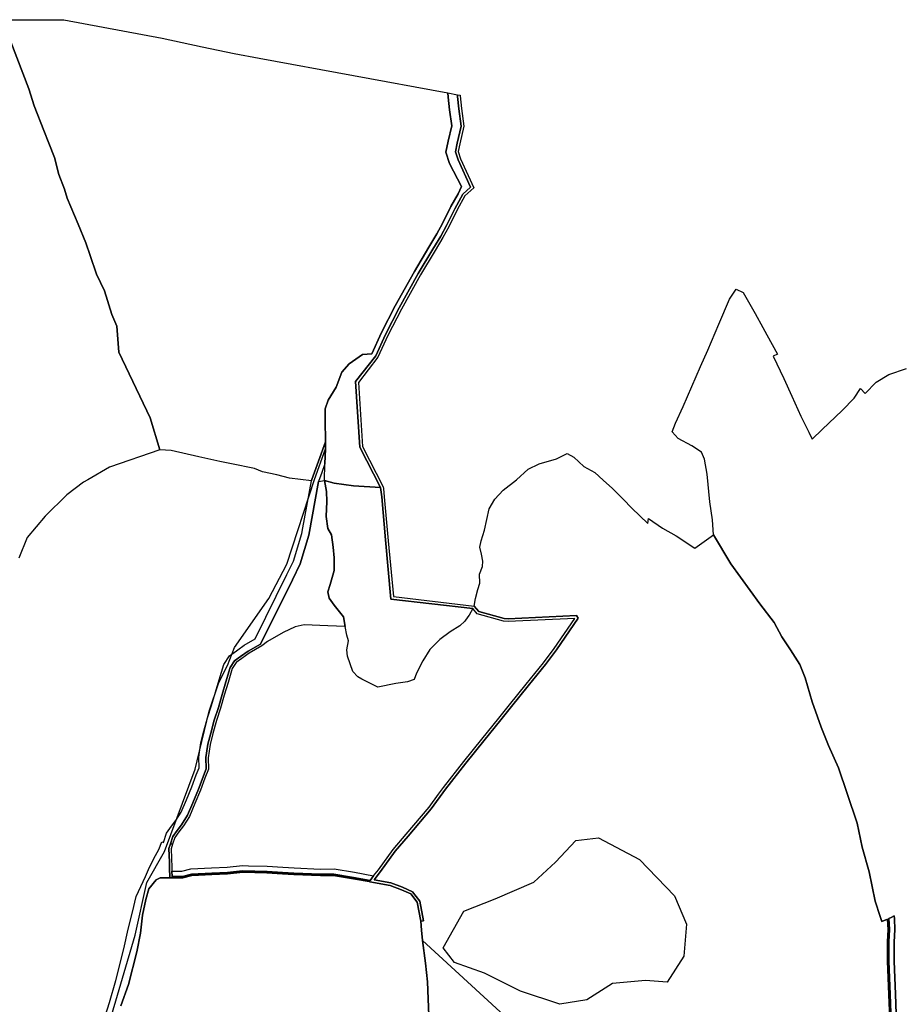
# Model space of a CAD drawing. Extents: x 577960 to 582939, y 6017202 to 6023066.
# Tile 181 of 217: x 579527 to 579925, y 6022381 to 6022826. Entities that reach past the tile are written whole.
import ezdxf

# ---------------------------------------------------------------- set-up
doc = ezdxf.new("R2010")
doc.units = 0
doc.header["$MEASUREMENT"] = 0
doc.linetypes.add('D', pattern=[0])
for name, color, linetype in [('LI__FLUR', 7, 'D'), ('LI__GEWAESSE', 7, 'D'), ('LI__STRASSE', 7, 'Continuous')]:
    doc.layers.add(name, color=color, linetype=linetype)

msp = doc.modelspace()

# ---------------------------------------------------------------- linework, layer by layer
at = {"layer": 'LI__FLUR', "color": 8, "linetype": 'D', "true_color": 0x808080}
for p, q in [((579518.931, 6022825.821), (579527.197, 6022825.731)), ((579527.197, 6022825.731), (579546.719, 6022825.7)), ((579546.719, 6022825.7), (579591.221, 6022817.401)), ((579530.855, 6022794.575), (579522.829, 6022815.875)), ((579522.829, 6022815.875), (579530.855, 6022794.575)), ((579591.221, 6022817.401), (579609.183, 6022813.622)), ((579609.183, 6022813.622), (579623.657, 6022810.573)), ((579623.657, 6022810.573), (579635.042, 6022808.473)), ((579635.042, 6022808.473), (579720.277, 6022792.736)), ((579533.324, 6022786.828), (579530.855, 6022794.575)), ((579530.855, 6022794.575), (579533.324, 6022786.828)), ((579720.397, 6022790.787), (579720.277, 6022792.736)), ((579720.277, 6022792.736), (579724.505, 6022791.946)), ((579720.277, 6022792.736), (579720.397, 6022790.787)), ((579720.976, 6022785.029), (579720.397, 6022790.787)), ((579720.397, 6022790.787), (579720.976, 6022785.029)), ((579724.505, 6022791.946), (579724.585, 6022791.106)), ((579724.585, 6022791.106), (579724.505, 6022791.946)), ((579724.505, 6022791.946), (579725.764, 6022791.716)), ((579724.585, 6022791.106), (579725.145, 6022785.529)), ((579725.145, 6022785.529), (579724.585, 6022791.106)), ((579725.764, 6022791.716), (579725.794, 6022791.346)), ((579725.794, 6022791.346), (579726.324, 6022785.669)), ((579537.652, 6022775.723), (579533.324, 6022786.828)), ((579533.324, 6022786.828), (579537.652, 6022775.723)), ((579721.956, 6022777.913), (579720.976, 6022785.029)), ((579720.976, 6022785.029), (579721.956, 6022777.913)), ((579725.145, 6022785.529), (579726.224, 6022777.702)), ((579726.224, 6022777.702), (579725.145, 6022785.529)), ((579726.324, 6022785.669), (579727.443, 6022777.642)), ((579539.871, 6022770.015), (579537.652, 6022775.723)), ((579537.652, 6022775.723), (579539.871, 6022770.015)), ((579720.286, 6022770.926), (579721.956, 6022777.913)), ((579721.956, 6022777.913), (579720.286, 6022770.926)), ((579726.224, 6022777.702), (579724.394, 6022770.036)), ((579724.394, 6022770.036), (579726.224, 6022777.702)), ((579727.443, 6022777.642), (579725.564, 6022769.776)), ((579719.306, 6022765.928), (579720.286, 6022770.926)), ((579720.286, 6022770.926), (579719.306, 6022765.928)), ((579542.479, 6022763.508), (579539.871, 6022770.015)), ((579539.871, 6022770.015), (579542.479, 6022763.508)), ((579724.394, 6022770.036), (579723.635, 6022766.188)), ((579723.635, 6022766.188), (579724.394, 6022770.036)), ((579725.564, 6022769.776), (579724.874, 6022766.258)), ((579544.438, 6022755.841), (579542.479, 6022763.508)), ((579542.479, 6022763.508), (579544.438, 6022755.841)), ((579720.946, 6022760.82), (579719.306, 6022765.928)), ((579719.306, 6022765.928), (579720.946, 6022760.82)), ((579723.635, 6022766.188), (579724.834, 6022762.449)), ((579724.834, 6022762.449), (579723.635, 6022766.188)), ((579724.834, 6022762.449), (579730.472, 6022750.205)), ((579730.472, 6022750.205), (579724.834, 6022762.449)), ((579724.874, 6022766.258), (579725.954, 6022762.889)), ((579725.954, 6022762.889), (579731.931, 6022749.915)), ((579726.323, 6022750.495), (579720.946, 6022760.82)), ((579720.946, 6022760.82), (579726.323, 6022750.495)), ((579546.977, 6022749.244), (579544.438, 6022755.841)), ((579544.438, 6022755.841), (579546.977, 6022749.244)), ((579548.286, 6022745.166), (579546.977, 6022749.244)), ((579546.977, 6022749.244), (579548.286, 6022745.166)), ((579724.844, 6022747.166), (579726.323, 6022750.495)), ((579726.323, 6022750.495), (579724.844, 6022747.166)), ((579730.472, 6022750.205), (579726.963, 6022747.006)), ((579726.963, 6022747.006), (579730.472, 6022750.205)), ((579731.931, 6022749.915), (579727.922, 6022746.257)), ((579553.174, 6022733.451), (579548.286, 6022745.166)), ((579548.286, 6022745.166), (579553.174, 6022733.451)), ((579721.595, 6022741.359), (579724.844, 6022747.166)), ((579724.844, 6022747.166), (579721.595, 6022741.359)), ((579726.963, 6022747.006), (579723.364, 6022740.42)), ((579723.364, 6022740.42), (579726.963, 6022747.006)), ((579727.922, 6022746.257), (579724.414, 6022739.86)), ((579717.776, 6022733.763), (579721.595, 6022741.359)), ((579721.595, 6022741.359), (579717.776, 6022733.763)), ((579723.364, 6022740.42), (579719.546, 6022732.833)), ((579719.546, 6022732.833), (579723.364, 6022740.42)), ((579724.414, 6022739.86), (579720.605, 6022732.273)), ((579556.623, 6022724.975), (579553.174, 6022733.451)), ((579553.174, 6022733.451), (579556.623, 6022724.975)), ((579715.247, 6022729.055), (579717.776, 6022733.763)), ((579717.776, 6022733.763), (579715.247, 6022729.055)), ((579719.546, 6022732.833), (579716.987, 6022728.076)), ((579716.987, 6022728.076), (579719.546, 6022732.833)), ((579720.605, 6022732.273), (579718.026, 6022727.476)), ((579711.699, 6022723.118), (579715.247, 6022729.055)), ((579715.247, 6022729.055), (579711.699, 6022723.118)), ((579716.987, 6022728.076), (579713.398, 6022722.088)), ((579713.398, 6022722.088), (579716.987, 6022728.076)), ((579718.026, 6022727.476), (579714.437, 6022721.469)), ((579558.682, 6022719.287), (579556.623, 6022724.975)), ((579556.623, 6022724.975), (579558.682, 6022719.287)), ((579705.091, 6022712.093), (579711.699, 6022723.118)), ((579711.699, 6022723.118), (579705.091, 6022712.093)), ((579713.398, 6022722.088), (579706.83, 6022711.094)), ((579706.83, 6022711.094), (579713.398, 6022722.088)), ((579561.51, 6022710.921), (579558.682, 6022719.287)), ((579558.682, 6022719.287), (579561.51, 6022710.921)), ((579714.437, 6022721.469), (579707.87, 6022710.494)), ((579565.099, 6022703.374), (579561.51, 6022710.921)), ((579561.51, 6022710.921), (579565.099, 6022703.374)), ((579696.484, 6022696.541), (579705.091, 6022712.093)), ((579705.091, 6022712.093), (579696.484, 6022696.541)), ((579706.83, 6022711.094), (579698.244, 6022695.591)), ((579698.244, 6022695.591), (579706.83, 6022711.094)), ((579707.87, 6022710.494), (579699.303, 6022695.011)), ((579847.492, 6022699.502), (579850.501, 6022704.06)), ((579850.501, 6022704.06), (579853.6, 6022702.63)), ((579568.427, 6022692.599), (579565.099, 6022703.374)), ((579565.099, 6022703.374), (579568.427, 6022692.599)), ((579853.6, 6022702.63), (579856.608, 6022697.313)), ((579690.287, 6022684.467), (579696.484, 6022696.541)), ((579696.484, 6022696.541), (579690.287, 6022684.467)), ((579698.244, 6022695.591), (579692.086, 6022683.597)), ((579692.086, 6022683.597), (579698.244, 6022695.591)), ((579842.674, 6022688.328), (579847.492, 6022699.502)), ((579856.608, 6022697.313), (579859.047, 6022693.065)), ((579570.596, 6022687.361), (579568.427, 6022692.599)), ((579568.427, 6022692.599), (579570.596, 6022687.361)), ((579699.303, 6022695.011), (579693.165, 6022683.077)), ((579859.047, 6022693.065), (579862.506, 6022686.807)), ((579571.545, 6022675.666), (579570.596, 6022687.361)), ((579570.596, 6022687.361), (579571.545, 6022675.666)), ((579837.716, 6022676.533), (579842.674, 6022688.328)), ((579862.506, 6022686.807), (579864.325, 6022683.509)), ((579685.898, 6022674.851), (579690.287, 6022684.467)), ((579690.287, 6022684.467), (579685.898, 6022674.851)), ((579692.086, 6022683.597), (579687.717, 6022674.022)), ((579687.717, 6022674.022), (579692.086, 6022683.597)), ((579693.165, 6022683.077), (579688.657, 6022673.282)), ((579864.325, 6022683.509), (579869.163, 6022674.753)), ((579585.699, 6022645.919), (579571.545, 6022675.666)), ((579571.545, 6022675.666), (579585.699, 6022645.919)), ((579675.672, 6022670.264), (579681.63, 6022674.552)), ((579681.63, 6022674.552), (579675.672, 6022670.264)), ((579687.717, 6022674.022), (579678.551, 6022662.337)), ((579678.551, 6022662.337), (579687.717, 6022674.022)), ((579688.657, 6022673.282), (579679.78, 6022661.957)), ((579681.63, 6022674.552), (579685.898, 6022674.851)), ((579685.898, 6022674.851), (579681.63, 6022674.552)), ((579834.297, 6022669.157), (579837.716, 6022676.533)), ((579869.163, 6022674.753), (579867.184, 6022673.743)), ((579867.184, 6022673.743), (579871.991, 6022663.727)), ((579672.254, 6022666.626), (579675.672, 6022670.264)), ((579675.672, 6022670.264), (579672.254, 6022666.626)), ((579826.49, 6022651.045), (579834.297, 6022669.157)), ((579669.824, 6022659.739), (579672.254, 6022666.626)), ((579672.254, 6022666.626), (579669.824, 6022659.739)), ((579913.784, 6022662.106), (579919.522, 6022665.584)), ((579919.522, 6022665.584), (579927.389, 6022668.163)), ((579666.136, 6022653.952), (579669.824, 6022659.739)), ((579669.824, 6022659.739), (579666.136, 6022653.952)), ((579678.551, 6022662.337), (579680.469, 6022632.711)), ((579680.469, 6022632.711), (579678.551, 6022662.337)), ((579679.78, 6022661.957), (579681.659, 6022633.031)), ((579871.991, 6022663.727), (579875.69, 6022655.721)), ((579908.776, 6022656.989), (579913.784, 6022662.106)), ((579875.69, 6022655.721), (579879.688, 6022646.635)), ((579903.808, 6022654.75), (579906.577, 6022659.148)), ((579906.577, 6022659.148), (579908.776, 6022656.989)), ((579664.746, 6022649.944), (579666.136, 6022653.952)), ((579666.136, 6022653.952), (579664.746, 6022649.944)), ((579823.011, 6022643.489), (579826.49, 6022651.045)), ((579898.44, 6022649.213), (579903.808, 6022654.75)), ((579664.826, 6022644.126), (579664.746, 6022649.944)), ((579664.746, 6022649.944), (579664.826, 6022644.126)), ((579879.688, 6022646.635), (579883.296, 6022639.468)), ((579889.334, 6022640.727), (579898.44, 6022649.213)), ((579590.026, 6022631.416), (579585.699, 6022645.919)), ((579585.699, 6022645.919), (579590.026, 6022631.416)), ((579664.876, 6022635.95), (579664.826, 6022644.126)), ((579664.826, 6022644.126), (579664.876, 6022635.95)), ((579821.532, 6022639.581), (579823.011, 6022643.489)), ((579824.25, 6022636.632), (579821.532, 6022639.581)), ((579883.296, 6022639.468), (579884.786, 6022636.359)), ((579884.786, 6022636.359), (579889.334, 6022640.727)), ((579664.886, 6022635.07), (579661.707, 6022626.315)), ((579661.707, 6022626.315), (579664.886, 6022635.07)), ((579664.886, 6022635.07), (579664.876, 6022635.95)), ((579664.876, 6022635.95), (579664.886, 6022635.07)), ((579664.906, 6022631.892), (579664.886, 6022635.07)), ((579664.886, 6022635.07), (579664.906, 6022631.892)), ((579681.659, 6022633.031), (579690.995, 6022614.808)), ((579830.478, 6022633.213), (579824.25, 6022636.632)), ((579834.756, 6022630.385), (579830.478, 6022633.213)), ((579590.026, 6022631.416), (579567.416, 6022623.65)), ((579595.144, 6022631.156), (579590.026, 6022631.416)), ((579607.639, 6022628.296), (579595.144, 6022631.156)), ((579664.706, 6022625.215), (579664.906, 6022631.892)), ((579664.906, 6022631.892), (579664.706, 6022625.215)), ((579680.469, 6022632.711), (579689.825, 6022614.459)), ((579689.825, 6022614.459), (579680.469, 6022632.711)), ((579769.363, 6022627.409), (579774.061, 6022629.748)), ((579774.061, 6022629.748), (579777.16, 6022628.238)), ((579836.165, 6022627.216), (579834.756, 6022630.385)), ((579617.205, 6022626.157), (579607.639, 6022628.296)), ((579622.493, 6022625.217), (579617.205, 6022626.157)), ((579632.919, 6022622.997), (579622.493, 6022625.217)), ((579661.707, 6022626.315), (579660.527, 6022623.056)), ((579660.527, 6022623.056), (579661.707, 6022626.315)), ((579664.706, 6022625.215), (579663.286, 6022621.287)), ((579664.486, 6022617.608), (579664.706, 6022625.215)), ((579756.558, 6022622.762), (579761.486, 6022625.12)), ((579761.486, 6022625.12), (579769.363, 6022627.409)), ((579777.16, 6022628.238), (579781.698, 6022623.99)), ((579781.698, 6022623.99), (579786.686, 6022621.211)), ((579837.385, 6022620.549), (579836.165, 6022627.216)), ((579567.416, 6022623.65), (579557.509, 6022617.953)), ((579636.417, 6022621.608), (579632.919, 6022622.997)), ((579642.925, 6022620.118), (579636.417, 6022621.608)), ((579648.682, 6022618.679), (579642.925, 6022620.118)), ((579660.527, 6022623.056), (579658.698, 6022618.028)), ((579658.698, 6022618.028), (579660.527, 6022623.056)), ((579663.286, 6022621.287), (579661.787, 6022617.179)), ((579751.28, 6022617.894), (579756.558, 6022622.762)), ((579786.686, 6022621.211), (579790.334, 6022617.842)), ((579838.624, 6022608.035), (579837.385, 6022620.549)), ((579555.67, 6022616.934), (579548.133, 6022611.127)), ((579557.509, 6022617.953), (579555.67, 6022616.934)), ((579658.608, 6022617.529), (579648.682, 6022618.679)), ((579654.703, 6022596.299), (579658.608, 6022617.529)), ((579661.787, 6022617.179), (579657.338, 6022592.97)), ((579657.338, 6022592.97), (579661.787, 6022617.179)), ((579658.698, 6022618.028), (579658.608, 6022617.529)), ((579658.608, 6022617.529), (579658.698, 6022618.028)), ((579661.787, 6022617.179), (579664.486, 6022617.608)), ((579665.435, 6022612.691), (579664.486, 6022617.608)), ((579664.486, 6022617.608), (579668.884, 6022616.379)), ((579668.884, 6022616.379), (579664.486, 6022617.608)), ((579664.486, 6022617.608), (579665.435, 6022612.691)), ((579668.884, 6022616.379), (579677.66, 6022615.199)), ((579677.66, 6022615.199), (579668.884, 6022616.379)), ((579677.66, 6022615.199), (579689.825, 6022614.459)), ((579689.825, 6022614.459), (579677.66, 6022615.199)), ((579745.252, 6022613.267), (579751.28, 6022617.894)), ((579790.334, 6022617.842), (579794.542, 6022613.954)), ((579548.133, 6022611.127), (579538.357, 6022601.442)), ((579665.555, 6022608.163), (579665.435, 6022612.691)), ((579665.435, 6022612.691), (579665.555, 6022608.163)), ((579689.825, 6022614.459), (579690.325, 6022610.191)), ((579690.325, 6022610.191), (579689.825, 6022614.459)), ((579690.995, 6022614.808), (579691.095, 6022613.999)), ((579691.095, 6022613.999), (579691.504, 6022610.31)), ((579741.464, 6022609.139), (579745.252, 6022613.267)), ((579794.542, 6022613.954), (579799.35, 6022609.196)), ((579665.265, 6022601.326), (579665.555, 6022608.163)), ((579665.555, 6022608.163), (579665.265, 6022601.326)), ((579690.325, 6022610.191), (579692.084, 6022590.809)), ((579692.084, 6022590.809), (579690.325, 6022610.191)), ((579691.504, 6022610.31), (579693.313, 6022590.409)), ((579738.865, 6022604.791), (579741.464, 6022609.139)), ((579799.35, 6022609.196), (579803.308, 6022605.168)), ((579839.853, 6022599.778), (579838.624, 6022608.035)), ((579736.725, 6022595.245), (579738.865, 6022604.791)), ((579803.308, 6022605.168), (579810.605, 6022598.17)), ((579538.357, 6022601.442), (579530.17, 6022591.906)), ((579665.935, 6022595.948), (579665.265, 6022601.326)), ((579665.265, 6022601.326), (579665.935, 6022595.948)), ((579810.605, 6022598.17), (579810.835, 6022600.449)), ((579810.835, 6022600.449), (579817.173, 6022596.131)), ((579840.263, 6022593.031), (579839.853, 6022599.778)), ((579650.51, 6022581.136), (579654.229, 6022593.72)), ((579657.338, 6022592.97), (579653.499, 6022579.946)), ((579653.499, 6022579.946), (579657.338, 6022592.97)), ((579654.229, 6022593.72), (579654.703, 6022596.299)), ((579667.724, 6022593.029), (579665.935, 6022595.948)), ((579665.935, 6022595.948), (579667.724, 6022593.029)), ((579668.423, 6022587.562), (579667.724, 6022593.029)), ((579667.724, 6022593.029), (579668.423, 6022587.562)), ((579735.216, 6022590.328), (579736.725, 6022595.245)), ((579817.173, 6022596.131), (579823.42, 6022592.682)), ((579831.826, 6022586.975), (579840.263, 6022593.031)), ((579848.08, 6022579.997), (579840.263, 6022593.031)), ((579840.263, 6022593.031), (579848.08, 6022579.997)), ((579530.17, 6022591.906), (579526.361, 6022582.581)), ((579692.084, 6022590.809), (579694.512, 6022564.071)), ((579694.512, 6022564.071), (579692.084, 6022590.809)), ((579693.313, 6022590.409), (579695.602, 6022565.151)), ((579734.646, 6022587.429), (579735.216, 6022590.328)), ((579823.42, 6022592.682), (579831.826, 6022586.975)), ((579668.873, 6022582.714), (579668.423, 6022587.562)), ((579668.423, 6022587.562), (579668.873, 6022582.714)), ((579735.386, 6022584.33), (579734.646, 6022587.429)), ((579735.955, 6022581.152), (579735.386, 6022584.33)), ((579647.532, 6022575.099), (579650.51, 6022581.136)), ((579653.499, 6022579.946), (579649.971, 6022572.809)), ((579649.971, 6022572.809), (579653.499, 6022579.946)), ((579668.883, 6022576.927), (579668.873, 6022582.714)), ((579668.873, 6022582.714), (579668.883, 6022576.927)), ((579735.855, 6022578.723), (579735.955, 6022581.152)), ((579861.154, 6022561.965), (579848.08, 6022579.997)), ((579848.08, 6022579.997), (579861.154, 6022561.965)), ((579633.167, 6022546.032), (579647.532, 6022575.099)), ((579667.033, 6022570.65), (579668.883, 6022576.927)), ((579668.883, 6022576.927), (579667.033, 6022570.65)), ((579734.576, 6022575.344), (579735.855, 6022578.723)), ((579734.656, 6022571.176), (579734.576, 6022575.344)), ((579649.971, 6022572.809), (579635.606, 6022543.743)), ((579635.606, 6022543.743), (579649.971, 6022572.809)), ((579665.964, 6022567.301), (579667.033, 6022570.65)), ((579667.033, 6022570.65), (579665.964, 6022567.301)), ((579733.756, 6022568.388), (579734.656, 6022571.176)), ((579666.594, 6022564.522), (579665.964, 6022567.301)), ((579665.964, 6022567.301), (579666.594, 6022564.522)), ((579732.636, 6022564.379), (579733.756, 6022568.388)), ((579668.823, 6022561.304), (579666.594, 6022564.522)), ((579666.594, 6022564.522), (579668.823, 6022561.304)), ((579694.512, 6022564.071), (579731.507, 6022559.732)), ((579731.507, 6022559.732), (579694.512, 6022564.071)), ((579695.602, 6022565.151), (579732.117, 6022560.871)), ((579732.117, 6022560.871), (579732.636, 6022564.379)), ((579867.581, 6022553.518), (579861.154, 6022561.965)), ((579861.154, 6022561.965), (579867.581, 6022553.518)), ((579673.001, 6022555.976), (579668.823, 6022561.304)), ((579668.823, 6022561.304), (579673.001, 6022555.976)), ((579731.507, 6022559.732), (579729.827, 6022556.843)), ((579733.476, 6022557.383), (579731.507, 6022559.732)), ((579732.117, 6022560.871), (579734.166, 6022558.432)), ((579734.166, 6022558.432), (579732.117, 6022560.871)), ((579745.421, 6022554.034), (579733.476, 6022557.383)), ((579734.166, 6022558.432), (579745.621, 6022555.223)), ((579745.621, 6022555.223), (579734.166, 6022558.432)), ((579673.88, 6022551.678), (579673.001, 6022555.976)), ((579673.001, 6022555.976), (579673.88, 6022551.678)), ((579727.918, 6022554.104), (579725.569, 6022551.935)), ((579729.238, 6022556.003), (579727.918, 6022554.104)), ((579729.827, 6022556.843), (579729.238, 6022556.003)), ((579747.48, 6022553.954), (579745.421, 6022554.034)), ((579745.621, 6022555.223), (579747.49, 6022555.153)), ((579747.49, 6022555.153), (579745.621, 6022555.223)), ((579777.568, 6022555.332), (579747.48, 6022553.954)), ((579747.49, 6022555.153), (579778.408, 6022556.571)), ((579778.408, 6022556.571), (579747.49, 6022555.153)), ((579768.321, 6022541.778), (579777.568, 6022555.332)), ((579779.057, 6022555.401), (579769.301, 6022541.088)), ((579769.301, 6022541.088), (579779.057, 6022555.401)), ((579778.408, 6022556.571), (579779.057, 6022555.401)), ((579779.057, 6022555.401), (579778.408, 6022556.571)), ((579871.079, 6022546.931), (579867.581, 6022553.518)), ((579867.581, 6022553.518), (579871.079, 6022546.931)), ((579645.792, 6022548.921), (579638.774, 6022544.843)), ((579651.259, 6022551.569), (579645.792, 6022548.921)), ((579655.318, 6022552.448), (579651.259, 6022551.569)), ((579665.983, 6022551.958), (579655.318, 6022552.448)), ((579673.88, 6022551.678), (579665.983, 6022551.958)), ((579674.65, 6022547.75), (579673.88, 6022551.678)), ((579721.191, 6022549.297), (579716.593, 6022545.819)), ((579725.569, 6022551.935), (579721.191, 6022549.297)), ((579628.259, 6022543.154), (579633.167, 6022546.032)), ((579638.774, 6022544.843), (579636.115, 6022542.884)), ((579674.61, 6022541.143), (579675.319, 6022545.171)), ((579675.319, 6022545.171), (579674.65, 6022547.75)), ((579716.593, 6022545.819), (579712.094, 6022541.311)), ((579874.968, 6022541.134), (579871.079, 6022546.931)), ((579871.079, 6022546.931), (579874.968, 6022541.134)), ((579621.561, 6022538.366), (579624.72, 6022540.665)), ((579624.72, 6022540.665), (579625.293, 6022541.068)), ((579625.293, 6022541.068), (579628.259, 6022543.154)), ((579629.988, 6022540.465), (579626.589, 6022538.056)), ((579626.589, 6022538.056), (579629.988, 6022540.465)), ((579630.528, 6022539.625), (579627.169, 6022537.247)), ((579635.606, 6022543.743), (579629.988, 6022540.465)), ((579629.988, 6022540.465), (579635.606, 6022543.743)), ((579636.115, 6022542.884), (579630.528, 6022539.625)), ((579674.899, 6022538.204), (579674.61, 6022541.143)), ((579712.094, 6022541.311), (579708.876, 6022536.163)), ((579763.463, 6022535.221), (579768.321, 6022541.778)), ((579769.301, 6022541.088), (579764.403, 6022534.482)), ((579764.403, 6022534.482), (579769.301, 6022541.088)), ((579879.316, 6022534.437), (579874.968, 6022541.134)), ((579874.968, 6022541.134), (579879.316, 6022534.437)), ((579618.972, 6022534.518), (579621.561, 6022538.366)), ((579623.9, 6022536.107), (579621.871, 6022533.099)), ((579621.871, 6022533.099), (579623.9, 6022536.107)), ((579624.63, 6022535.398), (579622.811, 6022532.649)), ((579626.589, 6022538.056), (579623.9, 6022536.107)), ((579623.9, 6022536.107), (579626.589, 6022538.056)), ((579627.169, 6022537.247), (579624.63, 6022535.398)), ((579677.278, 6022531.297), (579674.899, 6022538.204)), ((579708.876, 6022536.163), (579706.017, 6022530.616)), ((579755.576, 6022525.626), (579763.463, 6022535.221)), ((579616.873, 6022527.622), (579618.972, 6022534.518)), ((579621.871, 6022533.099), (579619.942, 6022526.672)), ((579619.942, 6022526.672), (579621.871, 6022533.099)), ((579622.811, 6022532.649), (579620.951, 6022526.382)), ((579679.557, 6022528.848), (579677.278, 6022531.297)), ((579706.017, 6022530.616), (579705.007, 6022527.767)), ((579764.403, 6022534.482), (579756.516, 6022524.886)), ((579756.516, 6022524.886), (579764.403, 6022534.482)), ((579881.625, 6022528.429), (579879.316, 6022534.437)), ((579879.316, 6022534.437), (579881.625, 6022528.429)), ((579615.184, 6022521.924), (579616.873, 6022527.622)), ((579619.942, 6022526.672), (579618.242, 6022520.994)), ((579618.242, 6022520.994), (579619.942, 6022526.672)), ((579620.951, 6022526.382), (579619.202, 6022520.705)), ((579681.367, 6022527.888), (579679.557, 6022528.848)), ((579683.176, 6022526.919), (579681.367, 6022527.888)), ((579688.634, 6022524.23), (579683.176, 6022526.919)), ((579701.928, 6022526.678), (579696.79, 6022525.839)), ((579705.007, 6022527.767), (579701.928, 6022526.678)), ((579884.813, 6022517.644), (579881.625, 6022528.429)), ((579881.625, 6022528.429), (579884.813, 6022517.644)), ((579613.474, 6022515.967), (579615.184, 6022521.924)), ((579696.79, 6022525.839), (579688.634, 6022524.23)), ((579748.049, 6022516.261), (579755.576, 6022525.626)), ((579756.516, 6022524.886), (579748.989, 6022515.511)), ((579748.989, 6022515.511), (579756.516, 6022524.886)), ((579618.242, 6022520.994), (579616.533, 6022515.007)), ((579616.533, 6022515.007), (579618.242, 6022520.994)), ((579619.202, 6022520.705), (579617.482, 6022514.707)), ((579887.182, 6022510.847), (579884.813, 6022517.644)), ((579884.813, 6022517.644), (579887.182, 6022510.847)), ((579611.615, 6022510.36), (579613.474, 6022515.967)), ((579616.533, 6022515.007), (579614.683, 6022509.41)), ((579614.683, 6022509.41), (579616.533, 6022515.007)), ((579617.482, 6022514.707), (579615.643, 6022509.12)), ((579743.241, 6022510.204), (579748.049, 6022516.261)), ((579748.989, 6022515.511), (579744.161, 6022509.454)), ((579744.161, 6022509.454), (579748.989, 6022515.511)), ((579609.985, 6022504.352), (579611.615, 6022510.36)), ((579614.683, 6022509.41), (579613.084, 6022503.523)), ((579613.084, 6022503.523), (579614.683, 6022509.41)), ((579615.643, 6022509.12), (579614.044, 6022503.263)), ((579735.544, 6022500.808), (579743.241, 6022510.204)), ((579744.161, 6022509.454), (579736.473, 6022500.049)), ((579736.473, 6022500.049), (579744.161, 6022509.454)), ((579888.831, 6022506.129), (579887.182, 6022510.847)), ((579887.182, 6022510.847), (579888.831, 6022506.129)), ((579608.656, 6022499.135), (579609.985, 6022504.352)), ((579892.2, 6022497.843), (579888.831, 6022506.129)), ((579888.831, 6022506.129), (579892.2, 6022497.843)), ((579613.084, 6022503.523), (579611.794, 6022498.495)), ((579611.794, 6022498.495), (579613.084, 6022503.523)), ((579614.044, 6022503.263), (579612.774, 6022498.295)), ((579727.387, 6022490.723), (579735.544, 6022500.808)), ((579736.473, 6022500.049), (579728.327, 6022489.984)), ((579728.327, 6022489.984), (579736.473, 6022500.049)), ((579607.676, 6022492.658), (579608.176, 6022495.936)), ((579608.176, 6022495.936), (579608.656, 6022499.135)), ((579611.794, 6022498.495), (579611.194, 6022494.457)), ((579611.194, 6022494.457), (579611.794, 6022498.495)), ((579612.774, 6022498.295), (579611.884, 6022492.388)), ((579896.728, 6022487.827), (579892.2, 6022497.843)), ((579892.2, 6022497.843), (579896.728, 6022487.827)), ((579607.806, 6022487.85), (579607.676, 6022492.658)), ((579611.194, 6022494.457), (579610.885, 6022492.448)), ((579610.885, 6022492.448), (579611.194, 6022494.457)), ((579610.885, 6022492.448), (579611.014, 6022487.3)), ((579611.014, 6022487.3), (579610.885, 6022492.448)), ((579611.884, 6022492.388), (579612.014, 6022487.13)), ((579718.22, 6022478.899), (579727.387, 6022490.723)), ((579606.566, 6022484.582), (579607.806, 6022487.85)), ((579611.014, 6022487.3), (579607.526, 6022478.104)), ((579607.526, 6022478.104), (579611.014, 6022487.3)), ((579612.014, 6022487.13), (579610.494, 6022483.112)), ((579728.327, 6022489.984), (579719.17, 6022478.179)), ((579719.17, 6022478.179), (579728.327, 6022489.984)), ((579900.626, 6022476.252), (579896.728, 6022487.827)), ((579896.728, 6022487.827), (579900.626, 6022476.252)), ((579604.547, 6022479.284), (579606.566, 6022484.582)), ((579610.494, 6022483.112), (579608.455, 6022477.735)), ((579602.1, 6022473.318), (579604.547, 6022479.284)), ((579607.526, 6022478.104), (579605.048, 6022472.058)), ((579605.048, 6022472.058), (579607.526, 6022478.104)), ((579608.455, 6022477.735), (579605.968, 6022471.668)), ((579719.17, 6022478.179), (579712.712, 6022469.294)), ((579712.712, 6022469.294), (579719.17, 6022478.179)), ((579716.001, 6022475.851), (579718.22, 6022478.899)), ((579599.722, 6022467.832), (579602.1, 6022473.318)), ((579711.763, 6022470.033), (579716.001, 6022475.851)), ((579905.134, 6022462.858), (579900.626, 6022476.252)), ((579900.626, 6022476.252), (579905.134, 6022462.858)), ((579605.048, 6022472.058), (579602.571, 6022466.343)), ((579602.571, 6022466.343), (579605.048, 6022472.058)), ((579605.968, 6022471.668), (579603.461, 6022465.883)), ((579701.447, 6022457.76), (579711.763, 6022470.033)), ((579712.712, 6022469.294), (579702.356, 6022456.98)), ((579702.356, 6022456.98), (579712.712, 6022469.294)), ((579595.326, 6022461.456), (579597.334, 6022463.955)), ((579597.334, 6022463.955), (579599.722, 6022467.832)), ((579602.571, 6022466.343), (579599.953, 6022462.106)), ((579599.953, 6022462.106), (579602.571, 6022466.343)), ((579603.461, 6022465.883), (579600.772, 6022461.526)), ((579593.067, 6022458.259), (579595.326, 6022461.456)), ((579597.894, 6022459.517), (579595.968, 6022456.809)), ((579595.968, 6022456.809), (579597.894, 6022459.517)), ((579599.953, 6022462.106), (579597.894, 6022459.517)), ((579597.894, 6022459.517), (579599.953, 6022462.106)), ((579600.772, 6022461.526), (579598.694, 6022458.917)), ((579907.373, 6022451.903), (579905.134, 6022462.858)), ((579905.134, 6022462.858), (579907.373, 6022451.903)), ((579591.757, 6022454.141), (579593.067, 6022458.259)), ((579595.968, 6022456.809), (579594.899, 6022453.473)), ((579594.899, 6022453.473), (579595.968, 6022456.809)), ((579596.874, 6022456.349), (579595.885, 6022453.26)), ((579598.694, 6022458.917), (579596.874, 6022456.349)), ((579695.529, 6022450.863), (579701.447, 6022457.76)), ((579702.356, 6022456.98), (579696.459, 6022450.113)), ((579696.459, 6022450.113), (579702.356, 6022456.98)), ((579588.17, 6022448.245), (579589.569, 6022450.973)), ((579589.569, 6022450.973), (579590.969, 6022454.312)), ((579590.969, 6022454.312), (579591.757, 6022454.141)), ((579594.899, 6022453.473), (579594.206, 6022451.31)), ((579594.206, 6022451.31), (579594.899, 6022453.473)), ((579594.206, 6022451.31), (579594.428, 6022445.185)), ((579594.428, 6022445.185), (579594.206, 6022451.31)), ((579595.885, 6022453.26), (579594.899, 6022453.473)), ((579594.899, 6022453.473), (579595.885, 6022453.26)), ((579595.885, 6022453.26), (579595.215, 6022451.171)), ((579595.215, 6022451.171), (579595.515, 6022442.785)), ((579688.852, 6022441.717), (579695.529, 6022450.863)), ((579910.581, 6022440.838), (579907.373, 6022451.903)), ((579907.373, 6022451.903), (579910.581, 6022440.838)), ((579585.412, 6022442.867), (579588.17, 6022448.245)), ((579696.459, 6022450.113), (579689.821, 6022441.018)), ((579689.821, 6022441.018), (579696.459, 6022450.113)), ((579583.642, 6022438.759), (579585.412, 6022442.867)), ((579594.428, 6022445.185), (579594.516, 6022442.746)), ((579594.516, 6022442.746), (579594.428, 6022445.185)), ((579594.516, 6022442.746), (579594.685, 6022438.086)), ((579594.685, 6022438.086), (579594.516, 6022442.746)), ((579595.515, 6022442.785), (579595.575, 6022441.106)), ((579600.061, 6022441.114), (579604.038, 6022442.202)), ((579604.038, 6022442.202), (579613.452, 6022442.68)), ((579613.452, 6022442.68), (579620.459, 6022442.95)), ((579620.459, 6022442.95), (579627.427, 6022443.659)), ((579627.427, 6022443.659), (579630.146, 6022443.589)), ((579630.146, 6022443.589), (579638.652, 6022443.379)), ((579638.652, 6022443.379), (579645.679, 6022442.869)), ((579645.679, 6022442.869), (579650.757, 6022442.639)), ((579650.757, 6022442.639), (579662.752, 6022442.088)), ((579662.752, 6022442.088), (579668.82, 6022442.138)), ((579668.82, 6022442.138), (579678.086, 6022440.668)), ((579686.702, 6022439.009), (579688.852, 6022441.717)), ((579581.583, 6022434.152), (579583.642, 6022438.759)), ((579585.131, 6022433.082), (579588.398, 6022437.209)), ((579588.398, 6022437.209), (579585.131, 6022433.082)), ((579588.398, 6022437.209), (579590.258, 6022438.048)), ((579590.258, 6022438.048), (579588.398, 6022437.209)), ((579590.258, 6022438.048), (579594.685, 6022438.086)), ((579594.685, 6022438.086), (579590.258, 6022438.048)), ((579594.685, 6022438.086), (579595.683, 6022438.095)), ((579595.683, 6022438.095), (579594.685, 6022438.086)), ((579595.575, 6022441.106), (579600.061, 6022441.114)), ((579595.661, 6022438.706), (579595.575, 6022441.106)), ((579595.575, 6022441.106), (579595.661, 6022438.706)), ((579600.391, 6022438.715), (579595.661, 6022438.706)), ((579595.661, 6022438.706), (579600.391, 6022438.715)), ((579595.683, 6022438.095), (579595.661, 6022438.706)), ((579595.661, 6022438.706), (579595.683, 6022438.095)), ((579595.683, 6022438.095), (579600.46, 6022438.136)), ((579600.46, 6022438.136), (579595.683, 6022438.095)), ((579604.407, 6022439.823), (579600.391, 6022438.715)), ((579600.391, 6022438.715), (579604.407, 6022439.823)), ((579600.46, 6022438.136), (579604.507, 6022439.223)), ((579604.507, 6022439.223), (579600.46, 6022438.136)), ((579613.562, 6022440.281), (579604.407, 6022439.823)), ((579604.407, 6022439.823), (579613.562, 6022440.281)), ((579604.507, 6022439.223), (579613.592, 6022439.682)), ((579613.592, 6022439.682), (579604.507, 6022439.223)), ((579620.629, 6022440.551), (579613.562, 6022440.281)), ((579613.562, 6022440.281), (579620.629, 6022440.551)), ((579613.592, 6022439.682), (579620.669, 6022439.951)), ((579620.669, 6022439.951), (579613.592, 6022439.682)), ((579627.517, 6022441.26), (579620.629, 6022440.551)), ((579620.629, 6022440.551), (579627.517, 6022441.26)), ((579620.669, 6022439.951), (579627.537, 6022440.661)), ((579627.537, 6022440.661), (579620.669, 6022439.951)), ((579638.532, 6022440.98), (579627.517, 6022441.26)), ((579627.517, 6022441.26), (579638.532, 6022440.98)), ((579627.537, 6022440.661), (579638.502, 6022440.38)), ((579638.502, 6022440.38), (579627.537, 6022440.661)), ((579638.502, 6022440.38), (579645.499, 6022439.87)), ((579645.499, 6022439.87), (579638.502, 6022440.38)), ((579645.539, 6022440.47), (579638.532, 6022440.98)), ((579638.532, 6022440.98), (579645.539, 6022440.47)), ((579645.499, 6022439.87), (579650.617, 6022439.64)), ((579650.617, 6022439.64), (579645.499, 6022439.87)), ((579650.647, 6022440.24), (579645.539, 6022440.47)), ((579645.539, 6022440.47), (579650.647, 6022440.24)), ((579650.617, 6022439.64), (579662.682, 6022439.1)), ((579662.682, 6022439.1), (579650.617, 6022439.64)), ((579662.692, 6022439.699), (579650.647, 6022440.24)), ((579650.647, 6022440.24), (579662.692, 6022439.699)), ((579662.682, 6022439.1), (579668.59, 6022439.139)), ((579668.59, 6022439.139), (579662.682, 6022439.1)), ((579668.64, 6022439.749), (579662.692, 6022439.699)), ((579662.692, 6022439.699), (579668.64, 6022439.749)), ((579668.59, 6022439.139), (579677.556, 6022437.68)), ((579677.556, 6022437.68), (579668.59, 6022439.139)), ((579677.666, 6022438.309), (579668.64, 6022439.749)), ((579668.64, 6022439.749), (579677.666, 6022438.309)), ((579677.556, 6022437.68), (579684.623, 6022436.38)), ((579684.623, 6022436.38), (579677.556, 6022437.68)), ((579685.053, 6022436.88), (579677.666, 6022438.309)), ((579677.666, 6022438.309), (579685.053, 6022436.88)), ((579678.086, 6022440.668), (579686.702, 6022439.009)), ((579685.053, 6022436.88), (579686.702, 6022439.009)), ((579686.702, 6022439.009), (579685.053, 6022436.88)), ((579689.821, 6022441.018), (579686.992, 6022437.14)), ((579686.992, 6022437.14), (579689.821, 6022441.018)), ((579686.992, 6022437.14), (579694.499, 6022435.8)), ((579694.499, 6022435.8), (579686.992, 6022437.14)), ((579913.35, 6022427.544), (579910.581, 6022440.838)), ((579910.581, 6022440.838), (579913.35, 6022427.544)), ((579579.335, 6022429.675), (579581.583, 6022434.152)), ((579583.811, 6022428.294), (579585.131, 6022433.082)), ((579585.131, 6022433.082), (579583.811, 6022428.294)), ((579684.623, 6022436.38), (579685.053, 6022436.88)), ((579685.053, 6022436.88), (579684.623, 6022436.38)), ((579684.623, 6022436.38), (579684.943, 6022436.32)), ((579684.943, 6022436.32), (579684.623, 6022436.38)), ((579684.943, 6022436.32), (579694.179, 6022434.62)), ((579694.179, 6022434.62), (579684.943, 6022436.32)), ((579694.179, 6022434.62), (579699.317, 6022432.741)), ((579699.317, 6022432.741), (579694.179, 6022434.62)), ((579694.499, 6022435.8), (579699.777, 6022433.851)), ((579699.777, 6022433.851), (579694.499, 6022435.8)), ((579699.317, 6022432.741), (579703.455, 6022430.832)), ((579703.455, 6022430.832), (579699.317, 6022432.741)), ((579699.777, 6022433.851), (579704.225, 6022431.801)), ((579704.225, 6022431.801), (579699.777, 6022433.851)), ((579577.811, 6022422.664), (579579.335, 6022429.675)), ((579582.268, 6022421.304), (579583.811, 6022428.294)), ((579583.811, 6022428.294), (579582.268, 6022421.304)), ((579703.455, 6022430.832), (579706.374, 6022427.043)), ((579706.374, 6022427.043), (579703.455, 6022430.832)), ((579704.225, 6022431.801), (579707.504, 6022427.553)), ((579707.504, 6022427.553), (579704.225, 6022431.801)), ((579706.374, 6022427.043), (579707.973, 6022418.477)), ((579707.973, 6022418.477), (579706.374, 6022427.043)), ((579707.504, 6022427.553), (579709.153, 6022418.697)), ((579709.153, 6022418.697), (579707.504, 6022427.553)), ((579915.519, 6022420.697), (579913.35, 6022427.544)), ((579913.35, 6022427.544), (579915.519, 6022420.697)), ((579575.764, 6022414.874), (579577.811, 6022422.664)), ((579581.359, 6022413.107), (579582.268, 6022421.304)), ((579582.268, 6022421.304), (579581.359, 6022413.107)), ((579916.358, 6022418.388), (579915.519, 6022420.697)), ((579915.519, 6022420.697), (579916.358, 6022418.388)), ((579918.917, 6022419.478), (579916.358, 6022418.388)), ((579916.358, 6022418.388), (579918.917, 6022419.478)), ((579919.187, 6022414.75), (579918.917, 6022419.478)), ((579918.917, 6022419.478), (579919.187, 6022414.75)), ((579919.487, 6022419.728), (579920.547, 6022420.177)), ((579920.547, 6022420.177), (579919.487, 6022419.728)), ((579919.787, 6022414.74), (579919.487, 6022419.728)), ((579919.487, 6022419.728), (579919.787, 6022414.74)), ((579920.547, 6022420.177), (579921.856, 6022420.907)), ((579921.856, 6022420.907), (579920.547, 6022420.177)), ((579921.856, 6022420.907), (579921.996, 6022419.597)), ((579921.996, 6022419.597), (579921.856, 6022420.907)), ((579921.996, 6022419.597), (579922.186, 6022414.71)), ((579922.186, 6022414.71), (579921.996, 6022419.597)), ((579709.153, 6022418.697), (579707.973, 6022418.477)), ((579707.973, 6022418.477), (579709.153, 6022418.697)), ((579707.973, 6022418.477), (579708.323, 6022414.519)), ((579708.323, 6022414.519), (579707.973, 6022418.477)), ((579573.823, 6022405.969), (579575.764, 6022414.874)), ((579579.75, 6022404.719), (579581.359, 6022413.107)), ((579581.359, 6022413.107), (579579.75, 6022404.719)), ((579708.323, 6022414.519), (579708.833, 6022409.791)), ((579708.833, 6022409.791), (579708.323, 6022414.519)), ((579918.807, 6022409.172), (579919.187, 6022414.75)), ((579919.187, 6022414.75), (579918.807, 6022409.172)), ((579919.407, 6022409.152), (579919.787, 6022414.74)), ((579919.787, 6022414.74), (579919.407, 6022409.152)), ((579922.186, 6022414.71), (579921.806, 6022409.072)), ((579921.806, 6022409.072), (579922.186, 6022414.71)), ((579710.182, 6022399.566), (579708.833, 6022409.791)), ((579708.833, 6022409.791), (579818.866, 6022308.863)), ((579708.833, 6022409.791), (579710.182, 6022399.566)), ((579818.866, 6022308.863), (579708.833, 6022409.791)), ((579918.837, 6022400.386), (579918.807, 6022409.172)), ((579918.807, 6022409.172), (579918.837, 6022400.386)), ((579919.447, 6022400.396), (579919.407, 6022409.152)), ((579919.407, 6022409.152), (579919.447, 6022400.396)), ((579921.806, 6022409.072), (579921.836, 6022400.456)), ((579921.836, 6022400.456), (579921.806, 6022409.072)), ((579570.241, 6022391.684), (579573.823, 6022405.969)), ((579575.927, 6022389.959), (579579.75, 6022404.719)), ((579579.75, 6022404.719), (579575.927, 6022389.959)), ((579711.091, 6022391.06), (579710.182, 6022399.566)), ((579710.182, 6022399.566), (579711.091, 6022391.06)), ((579919.447, 6022385.373), (579918.837, 6022400.386)), ((579918.837, 6022400.386), (579919.447, 6022385.373)), ((579920.036, 6022385.393), (579919.447, 6022400.396)), ((579919.447, 6022400.396), (579920.036, 6022385.393)), ((579921.836, 6022400.456), (579922.445, 6022385.493)), ((579922.445, 6022385.493), (579921.836, 6022400.456)), ((579567.333, 6022381.792), (579570.241, 6022391.684)), ((579572.489, 6022380.314), (579575.927, 6022389.959)), ((579575.927, 6022389.959), (579572.489, 6022380.314)), ((579711.821, 6022371.998), (579711.091, 6022391.06)), ((579711.091, 6022391.06), (579711.821, 6022371.998)), ((579920.286, 6022363.373), (579919.447, 6022385.373)), ((579919.447, 6022385.373), (579920.286, 6022363.373)), ((579920.356, 6022377.057), (579920.036, 6022385.393)), ((579920.036, 6022385.393), (579920.356, 6022377.057)), ((579922.445, 6022385.493), (579922.785, 6022376.587)), ((579922.785, 6022376.587), (579922.445, 6022385.493)), ((579561, 6022361.8), (579567.333, 6022381.792))]:
    msp.add_line(p, q, dxfattribs=at)
at = {"layer": 'LI__GEWAESSE', "color": 161, "linetype": 'D', "true_color": 0x55aaff}
for p, q in [((579768.889, 6022445.142), (579777.986, 6022455.037)), ((579777.986, 6022455.037), (579788.282, 6022456.136)), ((579788.282, 6022456.136), (579806.774, 6022446.34)), ((579806.774, 6022446.34), (579822.567, 6022429.947)), ((579758.993, 6022436.147), (579768.889, 6022445.142)), ((579741.6, 6022428.551), (579758.993, 6022436.147)), ((579727.506, 6022423.054), (579741.6, 6022428.551)), ((579822.567, 6022429.947), (579827.965, 6022417.153)), ((579718.109, 6022406.462), (579727.506, 6022423.054)), ((579827.965, 6022417.153), (579826.765, 6022402.659)), ((579723.207, 6022399.865), (579718.109, 6022406.462)), ((579826.765, 6022402.659), (579819.268, 6022390.965)), ((579736.801, 6022395.067), (579723.207, 6022399.865)), ((579753.1, 6022386.911), (579736.801, 6022395.067)), ((579794.678, 6022390.366), (579782.982, 6022382.97)), ((579809.472, 6022391.765), (579794.678, 6022390.366)), ((579819.268, 6022390.965), (579809.472, 6022391.765)), ((579770.787, 6022380.972), (579753.1, 6022386.911)), ((579782.982, 6022382.97), (579770.787, 6022380.972))]:
    msp.add_line(p, q, dxfattribs=at)
at = {"layer": 'LI__STRASSE', "color": 251, "linetype": 'D', "true_color": 0x656464}
for p, q in [((579660.012, 6022618.014), (579664.906, 6022631.892)), ((579647.452, 6022579.876), (579660.012, 6022618.014)), ((579639.295, 6022564.374), (579647.452, 6022579.876)), ((579623.814, 6022542.099), (579639.295, 6022564.374)), ((579620.739, 6022534.095), (579623.814, 6022542.099)), ((579616.703, 6022526.422), (579620.739, 6022534.095)), ((579612.405, 6022513.409), (579616.703, 6022526.422)), ((579606.928, 6022490.986), (579612.405, 6022513.409)), ((579606.055, 6022487.176), (579606.928, 6022490.986)), ((579592.208, 6022449.967), (579606.055, 6022487.176)), ((579584.207, 6022436.062), (579592.208, 6022449.967)), ((579578.966, 6022412.265), (579584.207, 6022436.062)), ((579563.682, 6022360.53), (579578.966, 6022412.265))]:
    msp.add_line(p, q, dxfattribs=at)

doc.saveas('drawing.dxf')
